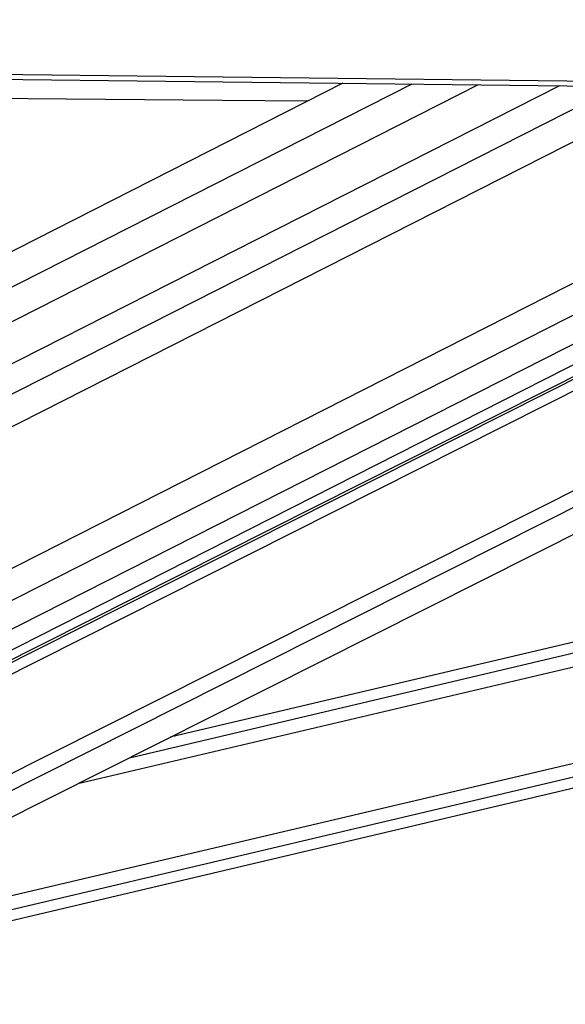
# Paper-space layout '3M DUO Surface Plate' of a CAD drawing. Header units: millimetres. Extents: x 10 to 10348, y 20 to 7979.
# Tile 14 of 117: x 2190 to 2290, y 3015 to 3196. Entities that reach past the tile are written whole.
import ezdxf

# ---------------------------------------------------------------- set-up
doc = ezdxf.new("R2010")
doc.units = ezdxf.units.MM
doc.layers.add('COMPONENT_GEOMETRY', color=7, linetype='Continuous')
doc.styles.add('SLDTEXTSTYLE0', font='TXT', dxfattribs={"width": 0.75})
doc.dimstyles.new('SLDDIMSTYLE0', dxfattribs={"dimtxt": 75, "dimasz": 3.302, "dimexe": 0, "dimexo": 0.0625, "dimgap": 18.75, "dimtad": 0, "dimtih": 1, "dimtoh": 1, "dimdec": 1, "dimrnd": 1e-09, "dimzin": 12, "dimdsep": 46, "dimtxsty": 'SLDTEXTSTYLE0', "dimsah": 1, "dimcen": 0.09, "dimadec": 0, "dimazin": 3, "dimtfac": 1, "dimtdec": 1, "dimtofl": 0, "dimtmove": 0, "dimatfit": 3, "dimfxl": 1, "dimfrac": 2, "dimtolj": 1, "dimtzin": 12, "dimarcsym": 0})

# ---------------------------------------------------------------- blocks, each defined once
blk = doc.blocks.new('_D_14')
at = {"layer": 'COMPONENT_GEOMETRY', "color": 7}
for p, q in [((3604.47, 3861.9), (417.28, 3861.9)), ((420.45, 3861.9), (420.45, 2461.18)), ((420.45, 941.4), (420.45, 2342.12)), ((3455.96, 941.4), (417.28, 941.4))]:
    blk.add_line(p, q, dxfattribs=at)
for points in [[(420.45, 3861.9), (419.94, 3858.6), (420.96, 3858.6)], [(420.45, 941.4), (420.96, 944.7), (419.94, 944.7)]]:
    blk.add_solid(points, dxfattribs=at)
at = {"layer": 'COMPONENT_GEOMETRY', "color": 7, "insert": (268.06, 2438.8), "char_height": 75, "attachment_point": 1, "style": 'SLDTEXTSTYLE0'}
blk.add_mtext('2920.5', dxfattribs=at)

psp = doc.layouts.new('3M DUO Surface Plate')

# ---------------------------------------------------------------- linework, layer by layer
at = {"color": 8, "linetype": 'Continuous', "lineweight": 25}
for p, q in [((2262.14, 3183.99), (2093.11, 3098.17)), ((2289.22, 3183.67), (2108.92, 3092.13)), ((2299.89, 3183.54), (2110.16, 3087.22)), ((2311.43, 3183.4), (2114.39, 3083.36)), ((2361.35, 3182.81), (2124.98, 3062.8)), ((2372.63, 3182.68), (2126.38, 3057.65)), ((2382.81, 3182.56), (2129.4, 3053.9)), ((2130.12, 3046.34), (2400.35, 3182.35)), ((2130.45, 3048.65), (2396.17, 3182.4)), ((2134.17, 3030.16), (2435.71, 3181.93)), ((2135.66, 3027.83), (2441.68, 3181.86)), ((2161.18, 3028.74), (2792.77, 3177.71)), ((2200.95, 3055.77), (2721.52, 3178.55)), ((2210.4, 3060.52), (2711.31, 3178.67)), ((2161.75, 3026.34), (2802.99, 3177.59))]:
    psp.add_line(p, q, dxfattribs=at)
at = {"color": 7, "linetype": 'Continuous', "lineweight": 25}
for p, q in [((2249.52, 3184.14), (2093.12, 3104.74)), ((2274.34, 3183.84), (2101.72, 3096.2)), ((2395.23, 3182.41), (2132.06, 3049.95)), ((2132.72, 3051.8), (2390.1, 3182.47)), ((2142.84, 3026.52), (2451.25, 3181.75)), ((2703.25, 3178.77), (2217.87, 3064.28)), ((2162.19, 3024.43), (2811.12, 3177.5))]:
    psp.add_line(p, q, dxfattribs=at)
at = {"color": 7, "linetype": 'Continuous', "lineweight": 25, "flags": 128}
for points in [[(2085.73, 3187), (2096.24, 3186.88), (2138.26, 3186.38), (2180.29, 3185.88), (2222.31, 3185.38), (2306.36, 3184.38), (2348.38, 3183.88), (2390.41, 3183.39), (2432.43, 3182.89), (2474.45, 3182.39), (2516.48, 3181.89), (2558.5, 3181.4), (2600.52, 3180.9), (2642.55, 3180.4), (2684.57, 3179.91), (2726.6, 3179.41), (2768.62, 3178.92), (2810.64, 3178.42), (2852.67, 3177.93)], [(2085.73, 3186.09), (2096.24, 3185.96), (2138.26, 3185.46), (2180.28, 3184.96), (2222.31, 3184.46), (2306.36, 3183.46), (2348.38, 3182.97), (2390.4, 3182.47), (2432.43, 3181.97), (2474.45, 3181.47), (2516.48, 3180.97), (2558.5, 3180.48), (2600.52, 3179.98), (2642.55, 3179.48), (2684.57, 3178.99), (2726.6, 3178.49), (2768.62, 3178), (2810.64, 3177.5), (2852.67, 3177.01)], [(2243.03, 3180.85), (2227.41, 3180.98), (2184.58, 3181.35), (2141.74, 3181.73), (2093.23, 3182.15)]]:
    psp.add_lwpolyline(points, dxfattribs=at)

# ---------------------------------------------------------------- dimensions: what is measured, and where the dimension line sits
at = {"layer": 'COMPONENT_GEOMETRY', "color": 7}
dim = psp.add_linear_dim(base=(420.45, 941.4), p1=(3605.74, 3861.9), p2=(3457.23, 941.4), angle=90, dimstyle='SLDDIMSTYLE0', dxfattribs=at)
dim.commit()
dim.dimension.update_dxf_attribs({"geometry": '_D_14', "text_midpoint": (420.45, 2401.65), "dimtype": 160})

doc.saveas('drawing.dxf')
